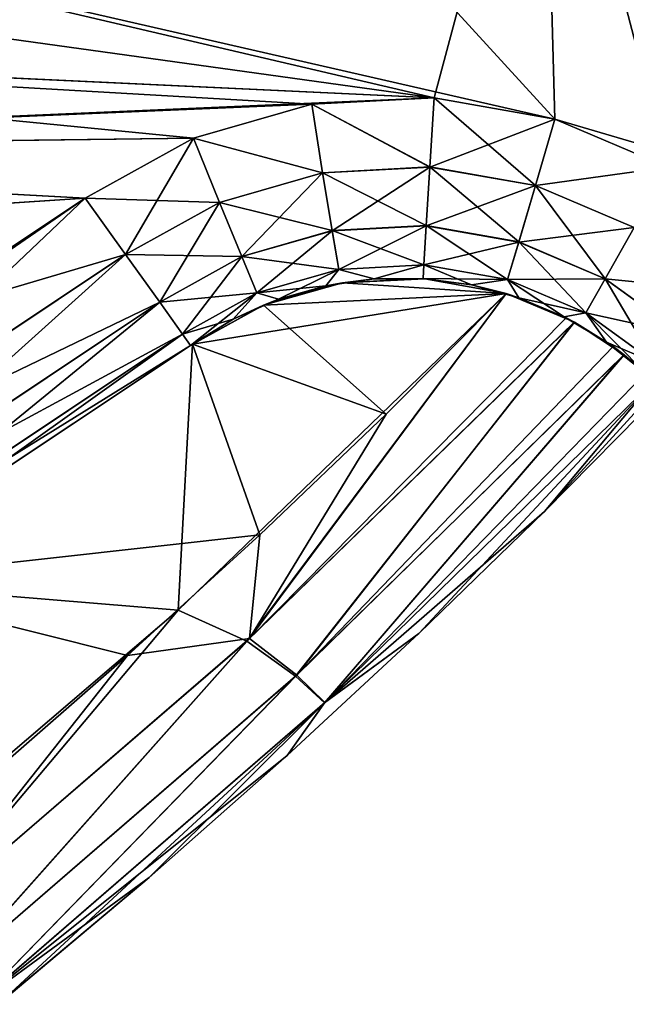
# Model space of a CAD drawing. Header units: millimetres. Extents: x -35.2 to 15.9, y -21 to 21.
# Tile 36 of 57: x 9.8 to 11.5, y -16.3 to -13.5. Entities that reach past the tile are written whole.
import ezdxf

# ---------------------------------------------------------------- set-up
doc = ezdxf.new("R2010")
doc.units = ezdxf.units.MM
doc.header["$LTSCALE"] = 65.185185
for name, color, linetype in [('1', 7, 'CONTINUOUS'), ('153', 7, 'CONTINUOUS'), ('155', 7, 'CONTINUOUS'), ('2', 7, 'CONTINUOUS'), ('23', 7, 'CONTINUOUS'), ('27', 7, 'CONTINUOUS'), ('28', 7, 'CONTINUOUS'), ('3', 7, 'CONTINUOUS'), ('4', 7, 'CONTINUOUS'), ('47', 7, 'CONTINUOUS'), ('48', 7, 'CONTINUOUS'), ('69', 7, 'CONTINUOUS'), ('70', 7, 'CONTINUOUS'), ('74', 7, 'CONTINUOUS'), ('75', 7, 'CONTINUOUS')]:
    doc.layers.add(name, color=color, linetype=linetype)

msp = doc.modelspace()

# ---------------------------------------------------------------- linework, layer by layer
at = {"layer": '1', "linetype": 'Continuous'}
for points in [[(10.402, -12.8079), (7.5093, -13.596), (11.2932, -12.6323), (10.402, -12.8079)], [(11.2932, -12.6323), (7.5093, -13.596), (10.9922, -13.7589), (11.2932, -12.6323)], [(11.3252, -13.8176), (11.2932, -12.6323), (10.9922, -13.7589), (11.3252, -13.8176)], [(13.1827, -14.3637), (11.2932, -12.6323), (11.9136, -14.1502), (13.1827, -14.3637)], [(11.9136, -14.1502), (11.2932, -12.6323), (11.6376, -13.9498), (11.9136, -14.1502)], [(11.6376, -13.9498), (11.2932, -12.6323), (11.3252, -13.8176), (11.6376, -13.9498)], [(7.469, -13.27), (7.5093, -13.596), (10.402, -12.8079), (7.469, -13.27)], [(7.5093, -13.596), (7.6196, -13.9053), (10.9922, -13.7589), (7.5093, -13.596)], [(10.9922, -13.7589), (7.6196, -13.9053), (10.654, -13.7764), (10.9922, -13.7589)], [(10.654, -13.7764), (7.6196, -13.9053), (10.327, -13.8699), (10.654, -13.7764)], [(10.327, -13.8699), (7.6196, -13.9053), (10.0282, -14.0356), (10.327, -13.8699)], [(7.6196, -13.9053), (7.7942, -14.1831), (10.0282, -14.0356), (7.6196, -13.9053)], [(10.0282, -14.0356), (7.7942, -14.1831), (9.5474, -14.3667), (10.0282, -14.0356)]]:
    msp.add_3dface(points, dxfattribs=at)
at = {"layer": '153', "linetype": 'Continuous'}
for points in [[(11.529, -12.3689, -6.8537), (13.3118, -14.2229, -6.9621), (11.4192, -12.4887, -6.9621), (11.529, -12.3689, -6.8537)], [(13.1827, -14.3637, -7), (11.2932, -12.6323, -7), (11.4192, -12.4887, -6.9621), (13.1827, -14.3637, -7)], [(13.3118, -14.2229, -6.9621), (13.1827, -14.3637, -7), (11.4192, -12.4887, -6.9621), (13.3118, -14.2229, -6.9621)]]:
    msp.add_3dface(points, dxfattribs=at)
at = {"layer": '155', "linetype": 'Continuous'}
for points in [[(11.5329, -12.3722, -0.1466), (11.4229, -12.4916, -0.0381), (13.4215, -14.1031, -0.1463), (11.5329, -12.3722, -0.1466)], [(11.4229, -12.4916, -0.0381), (11.2932, -12.6323), (13.3118, -14.2229, -0.0379), (11.4229, -12.4916, -0.0381)], [(13.4215, -14.1031, -0.1463), (11.4229, -12.4916, -0.0381), (13.3118, -14.2229, -0.0379), (13.4215, -14.1031, -0.1463)], [(11.2932, -12.6323), (13.1827, -14.3637), (13.3118, -14.2229, -0.0379), (11.2932, -12.6323)]]:
    msp.add_3dface(points, dxfattribs=at)
at = {"layer": '2', "linetype": 'Continuous'}
for points in [[(11.2932, -12.6323, -7), (13.1827, -14.3637, -7), (10.5175, -12.7134, -7), (11.2932, -12.6323, -7)], [(10.5175, -12.7134, -7), (13.1827, -14.3637, -7), (10.402, -12.8079, -7), (10.5175, -12.7134, -7)], [(10.402, -12.8079, -7), (11.3252, -13.8176, -7), (7.5008, -12.9417, -7), (10.402, -12.8079, -7)], [(13.1827, -14.3637, -7), (11.3252, -13.8176, -7), (10.402, -12.8079, -7), (13.1827, -14.3637, -7)], [(7.5008, -12.9417, -7), (10.9922, -13.7589, -7), (7.4689, -13.269, -7), (7.5008, -12.9417, -7)], [(11.3252, -13.8176, -7), (10.9922, -13.7589, -7), (7.5008, -12.9417, -7), (11.3252, -13.8176, -7)], [(7.4689, -13.269, -7), (10.9922, -13.7589, -7), (7.5091, -13.595, -7), (7.4689, -13.269, -7)], [(10.654, -13.7764, -7), (10.327, -13.8699, -7), (7.5091, -13.595, -7), (10.654, -13.7764, -7)], [(7.5091, -13.595, -7), (10.327, -13.8699, -7), (7.6191, -13.9044, -7), (7.5091, -13.595, -7)], [(10.9922, -13.7589, -7), (10.654, -13.7764, -7), (7.5091, -13.595, -7), (10.9922, -13.7589, -7)], [(11.6376, -13.9498, -7), (11.3252, -13.8176, -7), (13.1827, -14.3637, -7), (11.6376, -13.9498, -7)], [(10.327, -13.8699, -7), (10.0282, -14.0356, -7), (7.6191, -13.9044, -7), (10.327, -13.8699, -7)], [(7.6191, -13.9044, -7), (10.0282, -14.0356, -7), (7.7938, -14.1824, -7), (7.6191, -13.9044, -7)], [(10.0282, -14.0356, -7), (9.0716, -14.6718, -7), (7.7938, -14.1824, -7), (10.0282, -14.0356, -7)]]:
    msp.add_3dface(points, dxfattribs=at)
at = {"layer": '23', "linetype": 'Continuous'}
for points in [[(11.1904, -14.299, -2.75), (10.7385, -14.2692, -2.75), (10.5202, -14.3311, -2.75), (11.1904, -14.299, -2.75)], [(11.1904, -14.299, -2.75), (10.9659, -14.2582, -2.75), (10.7385, -14.2692, -2.75), (11.1904, -14.299, -2.75)], [(11.1904, -14.299, -2.75), (10.3241, -14.4393, -2.75), (10.2844, -15.1737, -2.75), (11.1904, -14.299, -2.75)], [(11.1904, -14.299, -2.75), (10.5202, -14.3311, -2.75), (10.3241, -14.4393, -2.75), (11.1904, -14.299, -2.75)], [(10.3241, -14.4393, -2.75), (9.3369, -15.0956, -2.75), (10.2844, -15.1737, -2.75), (10.3241, -14.4393, -2.75)], [(10.2844, -15.1737, -2.75), (9.3369, -15.0956, -2.75), (9.3316, -15.9875, -2.75), (10.2844, -15.1737, -2.75)]]:
    msp.add_3dface(points, dxfattribs=at)
at = {"layer": '27', "linetype": 'Continuous'}
for points in [[(10.5202, -14.3311, -4.05), (10.7385, -14.2692, -4.05), (11.1904, -14.299, -4.05), (10.5202, -14.3311, -4.05)], [(10.7385, -14.2692, -4.05), (10.9659, -14.2582, -4.05), (11.1904, -14.299, -4.05), (10.7385, -14.2692, -4.05)], [(10.5202, -14.3311, -4.05), (11.1904, -14.299, -4.05), (10.8593, -14.632, -4.05), (10.5202, -14.3311, -4.05)], [(10.3241, -14.4393, -4.05), (10.5202, -14.3311, -4.05), (10.8593, -14.632, -4.05), (10.3241, -14.4393, -4.05)], [(9.3362, -15.0961, -4.05), (10.3241, -14.4393, -4.05), (10.5105, -14.9654, -4.05), (9.3362, -15.0961, -4.05)], [(10.5105, -14.9654, -4.05), (10.3241, -14.4393, -4.05), (10.8593, -14.632, -4.05), (10.5105, -14.9654, -4.05)], [(10.1452, -15.2989, -4.05), (9.3362, -15.0961, -4.05), (10.5105, -14.9654, -4.05), (10.1452, -15.2989, -4.05)], [(9.7613, -15.6333, -4.05), (9.3362, -15.0961, -4.05), (10.1452, -15.2989, -4.05), (9.7613, -15.6333, -4.05)]]:
    msp.add_3dface(points, dxfattribs=at)
at = {"layer": '28', "linetype": 'Continuous'}
for points in [[(11.6272, -14.5659, -3.55), (11.6272, -14.5659, -3.25), (11.2968, -14.9015, -3.25), (11.6272, -14.5659, -3.55)], [(11.6272, -14.5659, -3.55), (11.2968, -14.9015, -3.25), (11.2968, -14.9015, -3.55), (11.6272, -14.5659, -3.55)], [(11.2968, -14.9015, -3.25), (10.9495, -15.2385, -3.25), (11.2968, -14.9015, -3.55), (11.2968, -14.9015, -3.25)], [(11.2968, -14.9015, -3.55), (10.9495, -15.2385, -3.25), (10.9495, -15.2385, -3.55), (11.2968, -14.9015, -3.55)], [(10.9495, -15.2385, -3.55), (10.586, -15.5751, -3.25), (10.5859, -15.5752, -3.55), (10.9495, -15.2385, -3.55)], [(10.9495, -15.2385, -3.25), (10.586, -15.5751, -3.25), (10.9495, -15.2385, -3.55), (10.9495, -15.2385, -3.25)], [(10.586, -15.5751, -3.25), (10.2044, -15.9119, -3.25), (10.5859, -15.5752, -3.55), (10.586, -15.5751, -3.25)], [(10.5859, -15.5752, -3.55), (10.2044, -15.9119, -3.25), (10.2044, -15.912, -3.55), (10.5859, -15.5752, -3.55)], [(10.2044, -15.912, -3.55), (9.8, -16.2515, -3.25), (9.7999, -16.2515, -3.55), (10.2044, -15.912, -3.55)], [(10.2044, -15.9119, -3.25), (9.8, -16.2515, -3.25), (10.2044, -15.912, -3.55), (10.2044, -15.9119, -3.25)]]:
    msp.add_3dface(points, dxfattribs=at)
at = {"layer": '3', "linetype": 'Continuous'}
for points in [[(10.5202, -14.3311, -4.05), (10.6922, -14.2779, -6.5), (10.7385, -14.2692, -4.05), (10.5202, -14.3311, -4.05)], [(10.7385, -14.2692, -2.75), (10.5616, -14.3151, -0.5), (10.5202, -14.3311, -2.75), (10.7385, -14.2692, -2.75)], [(10.6922, -14.2779, -0.5), (10.5616, -14.3151, -0.5), (10.7385, -14.2692, -2.75), (10.6922, -14.2779, -0.5)], [(10.6922, -14.2779, -6.5), (10.8263, -14.2588, -6.5), (10.7385, -14.2692, -4.05), (10.6922, -14.2779, -6.5)], [(10.8263, -14.2588, -0.5), (10.6922, -14.2779, -0.5), (10.7385, -14.2692, -2.75), (10.8263, -14.2588, -0.5)], [(10.8263, -14.2588, -6.5), (10.9614, -14.2579, -6.5), (10.7385, -14.2692, -4.05), (10.8263, -14.2588, -6.5)], [(10.7385, -14.2692, -4.05), (10.9614, -14.2579, -6.5), (10.9659, -14.2582, -4.05), (10.7385, -14.2692, -4.05)], [(10.9659, -14.2582, -2.75), (10.8263, -14.2588, -0.5), (10.7385, -14.2692, -2.75), (10.9659, -14.2582, -2.75)], [(10.9614, -14.2579, -0.5), (10.8263, -14.2588, -0.5), (10.9659, -14.2582, -2.75), (10.9614, -14.2579, -0.5)], [(10.9614, -14.2579, -6.5), (11.0953, -14.2753, -6.5), (10.9659, -14.2582, -4.05), (10.9614, -14.2579, -6.5)], [(11.0953, -14.2753, -0.5), (10.9614, -14.2579, -0.5), (10.9659, -14.2582, -2.75), (11.0953, -14.2753, -0.5)], [(10.9659, -14.2582, -4.05), (11.0953, -14.2753, -6.5), (11.1904, -14.299, -4.05), (10.9659, -14.2582, -4.05)], [(11.1904, -14.299, -2.75), (11.0953, -14.2753, -0.5), (10.9659, -14.2582, -2.75), (11.1904, -14.299, -2.75)], [(11.0953, -14.2753, -6.5), (11.2259, -14.3106, -6.5), (11.1904, -14.299, -4.05), (11.0953, -14.2753, -6.5)], [(11.2259, -14.3106, -0.5), (11.0953, -14.2753, -0.5), (11.1904, -14.299, -2.75), (11.2259, -14.3106, -0.5)], [(10.5616, -14.3151, -6.5), (10.6922, -14.2779, -6.5), (10.5202, -14.3311, -4.05), (10.5616, -14.3151, -6.5)], [(11.2259, -14.3106, -6.5), (11.3509, -14.3634, -6.5), (11.1904, -14.299, -4.05), (11.2259, -14.3106, -6.5)], [(11.1904, -14.299, -4.05), (11.3509, -14.3634, -6.5), (11.3561, -14.3661, -4.0216), (11.1904, -14.299, -4.05)], [(11.3561, -14.3661, -2.7784), (11.2259, -14.3106, -0.5), (11.1904, -14.299, -2.75), (11.3561, -14.3661, -2.7784)], [(10.4363, -14.3702, -0.5), (10.3189, -14.4424, -0.5), (10.5202, -14.3311, -2.75), (10.4363, -14.3702, -0.5)], [(10.5202, -14.3311, -2.75), (10.3189, -14.4424, -0.5), (10.3241, -14.4393, -2.75), (10.5202, -14.3311, -2.75)], [(10.3241, -14.4393, -4.05), (10.4363, -14.3702, -6.5), (10.5202, -14.3311, -4.05), (10.3241, -14.4393, -4.05)], [(10.4363, -14.3702, -6.5), (10.5616, -14.3151, -6.5), (10.5202, -14.3311, -4.05), (10.4363, -14.3702, -6.5)], [(10.5616, -14.3151, -0.5), (10.4363, -14.3702, -0.5), (10.5202, -14.3311, -2.75), (10.5616, -14.3151, -0.5)], [(11.3509, -14.3634, -0.5), (11.2259, -14.3106, -0.5), (11.3561, -14.3661, -2.7784), (11.3509, -14.3634, -0.5)], [(10.3189, -14.4424, -6.5), (10.4363, -14.3702, -6.5), (10.3241, -14.4393, -4.05), (10.3189, -14.4424, -6.5)], [(11.3509, -14.3634, -6.5), (11.4683, -14.4331, -6.5), (11.3561, -14.3661, -4.0216), (11.3509, -14.3634, -6.5)], [(11.4683, -14.4331, -0.5), (11.3509, -14.3634, -0.5), (11.3791, -14.3782, -2.7879), (11.4683, -14.4331, -0.5)], [(11.3791, -14.3782, -2.7879), (11.3509, -14.3634, -0.5), (11.3561, -14.3661, -2.7784), (11.3791, -14.3782, -2.7879)], [(11.3561, -14.3661, -4.0216), (11.4683, -14.4331, -6.5), (11.3788, -14.378, -4.0122), (11.3561, -14.3661, -4.0216)], [(11.3788, -14.378, -4.0122), (11.4683, -14.4331, -6.5), (11.4859, -14.4456, -3.9385), (11.3788, -14.378, -4.0122)], [(11.4859, -14.4456, -2.8615), (11.4683, -14.4331, -0.5), (11.3791, -14.3782, -2.7879), (11.4859, -14.4456, -2.8615)], [(11.4683, -14.4331, -6.5), (11.5758, -14.5188, -6.5), (11.4859, -14.4456, -3.9385), (11.4683, -14.4331, -6.5)], [(11.5758, -14.5188, -0.5), (11.4683, -14.4331, -0.5), (11.5758, -14.5188, -2.9953), (11.5758, -14.5188, -0.5)], [(11.5758, -14.5188, -2.9953), (11.4683, -14.4331, -0.5), (11.5163, -14.4684, -2.8957), (11.5758, -14.5188, -2.9953)], [(11.5163, -14.4684, -2.8957), (11.4683, -14.4331, -0.5), (11.4859, -14.4456, -2.8615), (11.5163, -14.4684, -2.8957)], [(11.4859, -14.4456, -3.9385), (11.5758, -14.5188, -6.5), (11.5161, -14.4683, -3.9046), (11.4859, -14.4456, -3.9385)], [(11.5161, -14.4683, -3.9046), (11.5758, -14.5188, -6.5), (11.5758, -14.5188, -3.8047), (11.5161, -14.4683, -3.9046)]]:
    msp.add_3dface(points, dxfattribs=at)
at = {"layer": '4', "linetype": 'Continuous'}
for points in [[(10.3189, -14.4424, -6.5), (10.3241, -14.4393, -4.05), (9.3362, -15.0961, -4.05), (10.3189, -14.4424, -6.5)], [(10.3241, -14.4393, -2.75), (9.3381, -15.0951, -0.5), (9.3369, -15.0956, -2.75), (10.3241, -14.4393, -2.75)], [(10.3241, -14.4393, -2.75), (10.3189, -14.4424, -0.5), (9.3381, -15.0951, -0.5), (10.3241, -14.4393, -2.75)], [(9.337, -15.0958, -6.5), (10.3189, -14.4424, -6.5), (9.3362, -15.0961, -4.05), (9.337, -15.0958, -6.5)]]:
    msp.add_3dface(points, dxfattribs=at)
at = {"layer": '47', "linetype": 'Continuous'}
for points in [[(11.1904, -14.299, -4.05), (11.3561, -14.3661, -4.0216), (10.4819, -15.252, -4.0121), (11.1904, -14.299, -4.05)], [(10.8593, -14.632, -4.05), (11.1904, -14.299, -4.05), (10.4819, -15.252, -4.0121), (10.8593, -14.632, -4.05)], [(11.3561, -14.3661, -4.0216), (11.3788, -14.378, -4.0122), (10.4819, -15.252, -4.0121), (11.3561, -14.3661, -4.0216)], [(11.3788, -14.378, -4.0122), (10.6122, -15.3529, -3.9037), (10.4819, -15.252, -4.0121), (11.3788, -14.378, -4.0122)], [(11.3788, -14.378, -4.0122), (11.4859, -14.4456, -3.9385), (10.6122, -15.3529, -3.9037), (11.3788, -14.378, -4.0122)], [(11.4859, -14.4456, -3.9385), (11.5161, -14.4683, -3.9046), (10.6122, -15.3529, -3.9037), (11.4859, -14.4456, -3.9385)], [(11.5161, -14.4683, -3.9046), (10.69, -15.4287, -3.7413), (10.6122, -15.3529, -3.9037), (11.5161, -14.4683, -3.9046)], [(11.5161, -14.4683, -3.9046), (11.5758, -14.5188, -3.8047), (10.69, -15.4287, -3.7413), (11.5161, -14.4683, -3.9046)], [(11.5758, -14.5188, -3.8047), (11.5992, -14.5402, -3.7413), (10.69, -15.4287, -3.7413), (11.5758, -14.5188, -3.8047)], [(11.5992, -14.5402, -3.7413), (10.9495, -15.2385, -3.55), (10.69, -15.4287, -3.7413), (11.5992, -14.5402, -3.7413)], [(11.5992, -14.5402, -3.7413), (11.2968, -14.9015, -3.55), (10.9495, -15.2385, -3.55), (11.5992, -14.5402, -3.7413)], [(11.5992, -14.5402, -3.7413), (11.6141, -14.5539, -3.682), (11.2968, -14.9015, -3.55), (11.5992, -14.5402, -3.7413)], [(11.6141, -14.5539, -3.682), (11.6272, -14.5659, -3.55), (11.2968, -14.9015, -3.55), (11.6141, -14.5539, -3.682)], [(10.5105, -14.9654, -4.05), (10.8593, -14.632, -4.05), (10.4819, -15.252, -4.0121), (10.5105, -14.9654, -4.05)], [(10.1452, -15.2989, -4.05), (10.5105, -14.9654, -4.05), (10.4819, -15.252, -4.0121), (10.1452, -15.2989, -4.05)], [(10.1452, -15.2989, -4.05), (10.4819, -15.252, -4.0121), (9.5351, -16.0687, -4.0121), (10.1452, -15.2989, -4.05)], [(10.4819, -15.252, -4.0121), (9.6569, -16.179, -3.9037), (9.5351, -16.0687, -4.0121), (10.4819, -15.252, -4.0121)], [(10.6122, -15.3529, -3.9037), (9.6569, -16.179, -3.9037), (10.4819, -15.252, -4.0121), (10.6122, -15.3529, -3.9037)], [(10.9495, -15.2385, -3.55), (10.5859, -15.5752, -3.55), (10.69, -15.4287, -3.7413), (10.9495, -15.2385, -3.55)], [(9.7613, -15.6333, -4.05), (10.1452, -15.2989, -4.05), (9.5351, -16.0687, -4.0121), (9.7613, -15.6333, -4.05)], [(10.6122, -15.3529, -3.9037), (9.7288, -16.2604, -3.7413), (9.6569, -16.179, -3.9037), (10.6122, -15.3529, -3.9037)], [(10.69, -15.4287, -3.7413), (9.7288, -16.2604, -3.7413), (10.6122, -15.3529, -3.9037), (10.69, -15.4287, -3.7413)], [(10.69, -15.4287, -3.7413), (9.7999, -16.2515, -3.55), (9.7288, -16.2604, -3.7413), (10.69, -15.4287, -3.7413)], [(10.2044, -15.912, -3.55), (9.7999, -16.2515, -3.55), (10.69, -15.4287, -3.7413), (10.2044, -15.912, -3.55)], [(10.5859, -15.5752, -3.55), (10.2044, -15.912, -3.55), (10.69, -15.4287, -3.7413), (10.5859, -15.5752, -3.55)]]:
    msp.add_3dface(points, dxfattribs=at)
at = {"layer": '48', "linetype": 'Continuous'}
for points in [[(11.1904, -14.299, -2.75), (10.2844, -15.1737, -2.75), (10.4747, -15.2591, -2.7881), (11.1904, -14.299, -2.75)], [(11.3791, -14.3782, -2.7879), (11.1904, -14.299, -2.75), (10.4747, -15.2591, -2.7881), (11.3791, -14.3782, -2.7879)], [(11.3791, -14.3782, -2.7879), (11.3561, -14.3661, -2.7784), (11.1904, -14.299, -2.75), (11.3791, -14.3782, -2.7879)], [(11.3791, -14.3782, -2.7879), (10.4747, -15.2591, -2.7881), (10.6088, -15.3564, -2.8966), (11.3791, -14.3782, -2.7879)], [(11.5163, -14.4684, -2.8957), (11.3791, -14.3782, -2.7879), (10.6088, -15.3564, -2.8966), (11.5163, -14.4684, -2.8957)], [(11.5163, -14.4684, -2.8957), (11.4859, -14.4456, -2.8615), (11.3791, -14.3782, -2.7879), (11.5163, -14.4684, -2.8957)], [(10.6892, -15.4297, -3.059), (11.5163, -14.4684, -2.8957), (10.6088, -15.3564, -2.8966), (10.6892, -15.4297, -3.059)], [(11.5993, -14.5403, -3.0591), (11.5163, -14.4684, -2.8957), (10.6892, -15.4297, -3.059), (11.5993, -14.5403, -3.0591)], [(11.5758, -14.5188, -2.9953), (11.5163, -14.4684, -2.8957), (11.5993, -14.5403, -3.0591), (11.5758, -14.5188, -2.9953)], [(11.2968, -14.9015, -3.25), (11.5993, -14.5403, -3.0591), (10.6892, -15.4297, -3.059), (11.2968, -14.9015, -3.25)], [(11.6272, -14.5659, -3.25), (11.5993, -14.5403, -3.0591), (11.2968, -14.9015, -3.25), (11.6272, -14.5659, -3.25)], [(10.9495, -15.2385, -3.25), (11.2968, -14.9015, -3.25), (10.6892, -15.4297, -3.059), (10.9495, -15.2385, -3.25)], [(10.2844, -15.1737, -2.75), (9.3316, -15.9875, -2.75), (9.5197, -16.0817, -2.7881), (10.2844, -15.1737, -2.75)], [(10.4747, -15.2591, -2.7881), (10.2844, -15.1737, -2.75), (9.5197, -16.0817, -2.7881), (10.4747, -15.2591, -2.7881)], [(10.586, -15.5751, -3.25), (10.9495, -15.2385, -3.25), (10.6892, -15.4297, -3.059), (10.586, -15.5751, -3.25)], [(10.4747, -15.2591, -2.7881), (9.5197, -16.0817, -2.7881), (9.6495, -16.1854, -2.8966), (10.4747, -15.2591, -2.7881)], [(10.6088, -15.3564, -2.8966), (10.4747, -15.2591, -2.7881), (9.6495, -16.1854, -2.8966), (10.6088, -15.3564, -2.8966)], [(9.7268, -16.2622, -3.059), (10.6088, -15.3564, -2.8966), (9.6495, -16.1854, -2.8966), (9.7268, -16.2622, -3.059)], [(9.7268, -16.2622, -3.059), (10.6892, -15.4297, -3.059), (10.6088, -15.3564, -2.8966), (9.7268, -16.2622, -3.059)], [(9.7268, -16.2622, -3.059), (10.586, -15.5751, -3.25), (10.6892, -15.4297, -3.059), (9.7268, -16.2622, -3.059)], [(10.2044, -15.9119, -3.25), (10.586, -15.5751, -3.25), (9.7268, -16.2622, -3.059), (10.2044, -15.9119, -3.25)], [(9.8, -16.2515, -3.25), (10.2044, -15.9119, -3.25), (9.7268, -16.2622, -3.059), (9.8, -16.2515, -3.25)]]:
    msp.add_3dface(points, dxfattribs=at)
at = {"layer": '69', "linetype": 'Continuous'}
for points in [[(9.0716, -14.6718, -7), (10.0282, -14.0356, -7), (9.2109, -14.8108, -6.9619), (9.0716, -14.6718, -7)], [(9.2109, -14.8108, -6.9619), (10.0282, -14.0356, -7), (10.1394, -14.1913, -6.9619), (9.2109, -14.8108, -6.9619)], [(9.2109, -14.8108, -6.9619), (10.1394, -14.1913, -6.9619), (9.2966, -14.9486, -6.8534), (9.2109, -14.8108, -6.9619)], [(9.2966, -14.9486, -6.8534), (10.1394, -14.1913, -6.9619), (10.2338, -14.3234, -6.8534), (9.2966, -14.9486, -6.8534)], [(9.2966, -14.9486, -6.8534), (10.2338, -14.3234, -6.8534), (9.3539, -15.0407, -6.691), (9.2966, -14.9486, -6.8534)], [(9.3539, -15.0407, -6.691), (10.2338, -14.3234, -6.8534), (10.2968, -14.4116, -6.691), (9.3539, -15.0407, -6.691)], [(10.3189, -14.4424, -6.5), (9.337, -15.0958, -6.5), (10.2968, -14.4116, -6.691), (10.3189, -14.4424, -6.5)], [(9.337, -15.0958, -6.5), (9.3539, -15.0407, -6.691), (10.2968, -14.4116, -6.691), (9.337, -15.0958, -6.5)]]:
    msp.add_3dface(points, dxfattribs=at)
at = {"layer": '70', "linetype": 'Continuous'}
for points in [[(10.654, -13.7764, -7), (10.9922, -13.7589, -7), (10.9796, -13.9498, -6.9619), (10.654, -13.7764, -7)], [(10.9922, -13.7589, -7), (11.3252, -13.8176, -7), (10.9796, -13.9498, -6.9619), (10.9922, -13.7589, -7)], [(10.327, -13.8699, -7), (10.654, -13.7764, -7), (10.6835, -13.9655, -6.9619), (10.327, -13.8699, -7)], [(10.6835, -13.9655, -6.9619), (10.654, -13.7764, -7), (10.9796, -13.9498, -6.9619), (10.6835, -13.9655, -6.9619)], [(10.9796, -13.9498, -6.9619), (11.3252, -13.8176, -7), (11.2716, -14.0012, -6.9619), (10.9796, -13.9498, -6.9619)], [(11.3252, -13.8176, -7), (11.6376, -13.9498, -7), (11.2716, -14.0012, -6.9619), (11.3252, -13.8176, -7)], [(10.0282, -14.0356, -7), (10.327, -13.8699, -7), (10.1394, -14.1913, -6.9619), (10.0282, -14.0356, -7)], [(10.1394, -14.1913, -6.9619), (10.327, -13.8699, -7), (10.3986, -14.0474, -6.9619), (10.1394, -14.1913, -6.9619)], [(10.3986, -14.0474, -6.9619), (10.327, -13.8699, -7), (10.6835, -13.9655, -6.9619), (10.3986, -14.0474, -6.9619)], [(10.6835, -13.9655, -6.9619), (10.9796, -13.9498, -6.9619), (10.7104, -14.1256, -6.8534), (10.6835, -13.9655, -6.9619)], [(10.7104, -14.1256, -6.8534), (10.9796, -13.9498, -6.9619), (10.9697, -14.1119, -6.8534), (10.7104, -14.1256, -6.8534)], [(10.9796, -13.9498, -6.9619), (11.2716, -14.0012, -6.9619), (10.9697, -14.1119, -6.8534), (10.9796, -13.9498, -6.9619)], [(11.2716, -14.0012, -6.9619), (11.6376, -13.9498, -7), (11.5445, -14.117, -6.9619), (11.2716, -14.0012, -6.9619)], [(10.3986, -14.0474, -6.9619), (10.6835, -13.9655, -6.9619), (10.4608, -14.1973, -6.8534), (10.3986, -14.0474, -6.9619)], [(10.4608, -14.1973, -6.8534), (10.6835, -13.9655, -6.9619), (10.7104, -14.1256, -6.8534), (10.4608, -14.1973, -6.8534)], [(10.9697, -14.1119, -6.8534), (11.2716, -14.0012, -6.9619), (11.2255, -14.1569, -6.8534), (10.9697, -14.1119, -6.8534)], [(11.2716, -14.0012, -6.9619), (11.5445, -14.117, -6.9619), (11.2255, -14.1569, -6.8534), (11.2716, -14.0012, -6.9619)], [(10.2338, -14.3234, -6.8534), (10.1394, -14.1913, -6.9619), (10.3986, -14.0474, -6.9619), (10.2338, -14.3234, -6.8534)], [(10.2338, -14.3234, -6.8534), (10.3986, -14.0474, -6.9619), (10.4608, -14.1973, -6.8534), (10.2338, -14.3234, -6.8534)], [(10.7104, -14.1256, -6.8534), (10.9697, -14.1119, -6.8534), (10.7284, -14.2325, -6.691), (10.7104, -14.1256, -6.8534)], [(10.7284, -14.2325, -6.691), (10.9697, -14.1119, -6.8534), (10.9632, -14.2201, -6.691), (10.7284, -14.2325, -6.691)], [(10.9697, -14.1119, -6.8534), (11.2255, -14.1569, -6.8534), (10.9632, -14.2201, -6.691), (10.9697, -14.1119, -6.8534)], [(10.4608, -14.1973, -6.8534), (10.7104, -14.1256, -6.8534), (10.5024, -14.2974, -6.691), (10.4608, -14.1973, -6.8534)], [(10.5024, -14.2974, -6.691), (10.7104, -14.1256, -6.8534), (10.7284, -14.2325, -6.691), (10.5024, -14.2974, -6.691)], [(11.2255, -14.1569, -6.8534), (11.5445, -14.117, -6.9619), (11.4646, -14.2583, -6.8534), (11.2255, -14.1569, -6.8534)], [(11.5445, -14.117, -6.9619), (11.7843, -14.2912, -6.9619), (11.4646, -14.2583, -6.8534), (11.5445, -14.117, -6.9619)], [(10.9632, -14.2201, -6.691), (11.2255, -14.1569, -6.8534), (11.1947, -14.2608, -6.691), (10.9632, -14.2201, -6.691)], [(11.2255, -14.1569, -6.8534), (11.4646, -14.2583, -6.8534), (11.1947, -14.2608, -6.691), (11.2255, -14.1569, -6.8534)], [(10.2968, -14.4116, -6.691), (10.2338, -14.3234, -6.8534), (10.4608, -14.1973, -6.8534), (10.2968, -14.4116, -6.691)], [(10.2968, -14.4116, -6.691), (10.4608, -14.1973, -6.8534), (10.5024, -14.2974, -6.691), (10.2968, -14.4116, -6.691)], [(10.8263, -14.2588, -6.5), (10.7284, -14.2325, -6.691), (10.9632, -14.2201, -6.691), (10.8263, -14.2588, -6.5)], [(10.9614, -14.2579, -6.5), (10.8263, -14.2588, -6.5), (10.9632, -14.2201, -6.691), (10.9614, -14.2579, -6.5)], [(10.9614, -14.2579, -6.5), (10.9632, -14.2201, -6.691), (11.1947, -14.2608, -6.691), (10.9614, -14.2579, -6.5)], [(10.5616, -14.3151, -6.5), (10.5024, -14.2974, -6.691), (10.7284, -14.2325, -6.691), (10.5616, -14.3151, -6.5)], [(10.6922, -14.2779, -6.5), (10.5616, -14.3151, -6.5), (10.7284, -14.2325, -6.691), (10.6922, -14.2779, -6.5)], [(10.8263, -14.2588, -6.5), (10.6922, -14.2779, -6.5), (10.7284, -14.2325, -6.691), (10.8263, -14.2588, -6.5)], [(11.0953, -14.2753, -6.5), (10.9614, -14.2579, -6.5), (11.1947, -14.2608, -6.691), (11.0953, -14.2753, -6.5)], [(11.2259, -14.3106, -6.5), (11.0953, -14.2753, -6.5), (11.1947, -14.2608, -6.691), (11.2259, -14.3106, -6.5)], [(11.1947, -14.2608, -6.691), (11.4646, -14.2583, -6.8534), (11.4112, -14.3527, -6.691), (11.1947, -14.2608, -6.691)], [(11.2259, -14.3106, -6.5), (11.1947, -14.2608, -6.691), (11.4112, -14.3527, -6.691), (11.2259, -14.3106, -6.5)], [(11.4646, -14.2583, -6.8534), (11.6746, -14.4109, -6.8534), (11.4112, -14.3527, -6.691), (11.4646, -14.2583, -6.8534)], [(11.4646, -14.2583, -6.8534), (11.7843, -14.2912, -6.9619), (11.6746, -14.4109, -6.8534), (11.4646, -14.2583, -6.8534)], [(10.3189, -14.4424, -6.5), (10.2968, -14.4116, -6.691), (10.5024, -14.2974, -6.691), (10.3189, -14.4424, -6.5)], [(10.4363, -14.3702, -6.5), (10.3189, -14.4424, -6.5), (10.5024, -14.2974, -6.691), (10.4363, -14.3702, -6.5)], [(10.5616, -14.3151, -6.5), (10.4363, -14.3702, -6.5), (10.5024, -14.2974, -6.691), (10.5616, -14.3151, -6.5)], [(11.3509, -14.3634, -6.5), (11.2259, -14.3106, -6.5), (11.4112, -14.3527, -6.691), (11.3509, -14.3634, -6.5)], [(11.4683, -14.4331, -6.5), (11.3509, -14.3634, -6.5), (11.4112, -14.3527, -6.691), (11.4683, -14.4331, -6.5)], [(11.4683, -14.4331, -6.5), (11.4112, -14.3527, -6.691), (11.6014, -14.4909, -6.691), (11.4683, -14.4331, -6.5)], [(11.4112, -14.3527, -6.691), (11.6746, -14.4109, -6.8534), (11.6014, -14.4909, -6.691), (11.4112, -14.3527, -6.691)], [(11.5758, -14.5188, -6.5), (11.4683, -14.4331, -6.5), (11.6014, -14.4909, -6.691), (11.5758, -14.5188, -6.5)]]:
    msp.add_3dface(points, dxfattribs=at)
at = {"layer": '74', "linetype": 'Continuous'}
for points in [[(10.9922, -13.7589), (10.654, -13.7764), (10.9796, -13.9496, -0.038), (10.9922, -13.7589)], [(11.2716, -14.001, -0.038), (10.9922, -13.7589), (10.9796, -13.9496, -0.038), (11.2716, -14.001, -0.038)], [(11.3252, -13.8176), (10.9922, -13.7589), (11.2716, -14.001, -0.038), (11.3252, -13.8176)], [(10.654, -13.7764), (10.327, -13.8699), (10.6835, -13.9654, -0.038), (10.654, -13.7764)], [(10.9796, -13.9496, -0.038), (10.654, -13.7764), (10.6835, -13.9654, -0.038), (10.9796, -13.9496, -0.038)], [(11.6376, -13.9498), (11.3252, -13.8176), (11.2716, -14.001, -0.038), (11.6376, -13.9498)], [(10.327, -13.8699), (10.0282, -14.0356), (10.3986, -14.0473, -0.038), (10.327, -13.8699)], [(10.6835, -13.9654, -0.038), (10.327, -13.8699), (10.3986, -14.0473, -0.038), (10.6835, -13.9654, -0.038)], [(10.9796, -13.9496, -0.038), (10.6835, -13.9654, -0.038), (10.9697, -14.1117, -0.1464), (10.9796, -13.9496, -0.038)], [(11.2255, -14.1567, -0.1464), (10.9796, -13.9496, -0.038), (10.9697, -14.1117, -0.1464), (11.2255, -14.1567, -0.1464)], [(11.2716, -14.001, -0.038), (10.9796, -13.9496, -0.038), (11.2255, -14.1567, -0.1464), (11.2716, -14.001, -0.038)], [(11.5446, -14.1167, -0.0379), (11.6376, -13.9498), (11.2716, -14.001, -0.038), (11.5446, -14.1167, -0.0379)], [(10.6835, -13.9654, -0.038), (10.3986, -14.0473, -0.038), (10.7104, -14.1255, -0.1465), (10.6835, -13.9654, -0.038)], [(10.9697, -14.1117, -0.1464), (10.6835, -13.9654, -0.038), (10.7104, -14.1255, -0.1465), (10.9697, -14.1117, -0.1464)], [(11.4647, -14.2581, -0.1464), (11.2716, -14.001, -0.038), (11.2255, -14.1567, -0.1464), (11.4647, -14.2581, -0.1464)], [(11.5446, -14.1167, -0.0379), (11.2716, -14.001, -0.038), (11.4647, -14.2581, -0.1464), (11.5446, -14.1167, -0.0379)], [(10.3986, -14.0473, -0.038), (10.0282, -14.0356), (10.1394, -14.1913, -0.0381), (10.3986, -14.0473, -0.038)], [(10.3986, -14.0473, -0.038), (10.1394, -14.1913, -0.0381), (10.4608, -14.1973, -0.1465), (10.3986, -14.0473, -0.038)], [(10.7104, -14.1255, -0.1465), (10.3986, -14.0473, -0.038), (10.4608, -14.1973, -0.1465), (10.7104, -14.1255, -0.1465)], [(10.9697, -14.1117, -0.1464), (10.7104, -14.1255, -0.1465), (10.9632, -14.22, -0.3088), (10.9697, -14.1117, -0.1464)], [(11.1948, -14.2607, -0.3088), (10.9697, -14.1117, -0.1464), (10.9632, -14.22, -0.3088), (11.1948, -14.2607, -0.3088)], [(11.2255, -14.1567, -0.1464), (10.9697, -14.1117, -0.1464), (11.1948, -14.2607, -0.3088), (11.2255, -14.1567, -0.1464)], [(10.7104, -14.1255, -0.1465), (10.4608, -14.1973, -0.1465), (10.7284, -14.2324, -0.3089), (10.7104, -14.1255, -0.1465)], [(10.9632, -14.22, -0.3088), (10.7104, -14.1255, -0.1465), (10.7284, -14.2324, -0.3089), (10.9632, -14.22, -0.3088)], [(11.6748, -14.4107, -0.1463), (11.5446, -14.1167, -0.0379), (11.4647, -14.2581, -0.1464), (11.6748, -14.4107, -0.1463)], [(11.4112, -14.3525, -0.3087), (11.2255, -14.1567, -0.1464), (11.1948, -14.2607, -0.3088), (11.4112, -14.3525, -0.3087)], [(11.4647, -14.2581, -0.1464), (11.2255, -14.1567, -0.1464), (11.4112, -14.3525, -0.3087), (11.4647, -14.2581, -0.1464)], [(10.4608, -14.1973, -0.1465), (10.1394, -14.1913, -0.0381), (10.2338, -14.3234, -0.1466), (10.4608, -14.1973, -0.1465)], [(10.4608, -14.1973, -0.1465), (10.2338, -14.3234, -0.1466), (10.5024, -14.2974, -0.309), (10.4608, -14.1973, -0.1465)], [(10.7284, -14.2324, -0.3089), (10.4608, -14.1973, -0.1465), (10.5024, -14.2974, -0.309), (10.7284, -14.2324, -0.3089)], [(10.8263, -14.2588, -0.5), (10.9632, -14.22, -0.3088), (10.7284, -14.2324, -0.3089), (10.8263, -14.2588, -0.5)], [(10.8263, -14.2588, -0.5), (10.9614, -14.2579, -0.5), (10.9632, -14.22, -0.3088), (10.8263, -14.2588, -0.5)], [(10.9614, -14.2579, -0.5), (11.0953, -14.2753, -0.5), (10.9632, -14.22, -0.3088), (10.9614, -14.2579, -0.5)], [(11.0953, -14.2753, -0.5), (11.1948, -14.2607, -0.3088), (10.9632, -14.22, -0.3088), (11.0953, -14.2753, -0.5)], [(10.6922, -14.2779, -0.5), (10.7284, -14.2324, -0.3089), (10.5024, -14.2974, -0.309), (10.6922, -14.2779, -0.5)], [(10.6922, -14.2779, -0.5), (10.8263, -14.2588, -0.5), (10.7284, -14.2324, -0.3089), (10.6922, -14.2779, -0.5)], [(11.0953, -14.2753, -0.5), (11.2259, -14.3106, -0.5), (11.1948, -14.2607, -0.3088), (11.0953, -14.2753, -0.5)], [(11.2259, -14.3106, -0.5), (11.3509, -14.3634, -0.5), (11.1948, -14.2607, -0.3088), (11.2259, -14.3106, -0.5)], [(11.3509, -14.3634, -0.5), (11.4112, -14.3525, -0.3087), (11.1948, -14.2607, -0.3088), (11.3509, -14.3634, -0.5)], [(11.6015, -14.4907, -0.3087), (11.4647, -14.2581, -0.1464), (11.4112, -14.3525, -0.3087), (11.6015, -14.4907, -0.3087)], [(11.6015, -14.4907, -0.3087), (11.6748, -14.4107, -0.1463), (11.4647, -14.2581, -0.1464), (11.6015, -14.4907, -0.3087)], [(10.5024, -14.2974, -0.309), (10.2338, -14.3234, -0.1466), (10.2968, -14.4116, -0.309), (10.5024, -14.2974, -0.309)], [(10.4363, -14.3702, -0.5), (10.5024, -14.2974, -0.309), (10.2968, -14.4116, -0.309), (10.4363, -14.3702, -0.5)], [(10.4363, -14.3702, -0.5), (10.5616, -14.3151, -0.5), (10.5024, -14.2974, -0.309), (10.4363, -14.3702, -0.5)], [(10.5616, -14.3151, -0.5), (10.6922, -14.2779, -0.5), (10.5024, -14.2974, -0.309), (10.5616, -14.3151, -0.5)], [(11.3509, -14.3634, -0.5), (11.4683, -14.4331, -0.5), (11.4112, -14.3525, -0.3087), (11.3509, -14.3634, -0.5)], [(11.4683, -14.4331, -0.5), (11.5758, -14.5188, -0.5), (11.4112, -14.3525, -0.3087), (11.4683, -14.4331, -0.5)], [(11.5758, -14.5188, -0.5), (11.6015, -14.4907, -0.3087), (11.4112, -14.3525, -0.3087), (11.5758, -14.5188, -0.5)], [(10.3189, -14.4424, -0.5), (10.4363, -14.3702, -0.5), (10.2968, -14.4116, -0.309), (10.3189, -14.4424, -0.5)]]:
    msp.add_3dface(points, dxfattribs=at)
at = {"layer": '75', "linetype": 'Continuous'}
for points in [[(10.0282, -14.0356), (9.5474, -14.3667), (10.1394, -14.1913, -0.0381), (10.0282, -14.0356)], [(10.1394, -14.1913, -0.0381), (9.5474, -14.3667), (9.1755, -14.8328, -0.0381), (10.1394, -14.1913, -0.0381)], [(10.2338, -14.3234, -0.1466), (10.1394, -14.1913, -0.0381), (9.1755, -14.8328, -0.0381), (10.2338, -14.3234, -0.1466)], [(10.2338, -14.3234, -0.1466), (9.1755, -14.8328, -0.0381), (9.2609, -14.9708, -0.1466), (10.2338, -14.3234, -0.1466)], [(10.2968, -14.4116, -0.309), (10.2338, -14.3234, -0.1466), (9.2609, -14.9708, -0.1466), (10.2968, -14.4116, -0.309)], [(10.2968, -14.4116, -0.309), (9.2609, -14.9708, -0.1466), (9.3179, -15.063, -0.309), (10.2968, -14.4116, -0.309)], [(10.3189, -14.4424, -0.5), (10.2968, -14.4116, -0.309), (9.3179, -15.063, -0.309), (10.3189, -14.4424, -0.5)], [(9.3381, -15.0951, -0.5), (10.3189, -14.4424, -0.5), (9.3179, -15.063, -0.309), (9.3381, -15.0951, -0.5)]]:
    msp.add_3dface(points, dxfattribs=at)

doc.saveas('drawing.dxf')
